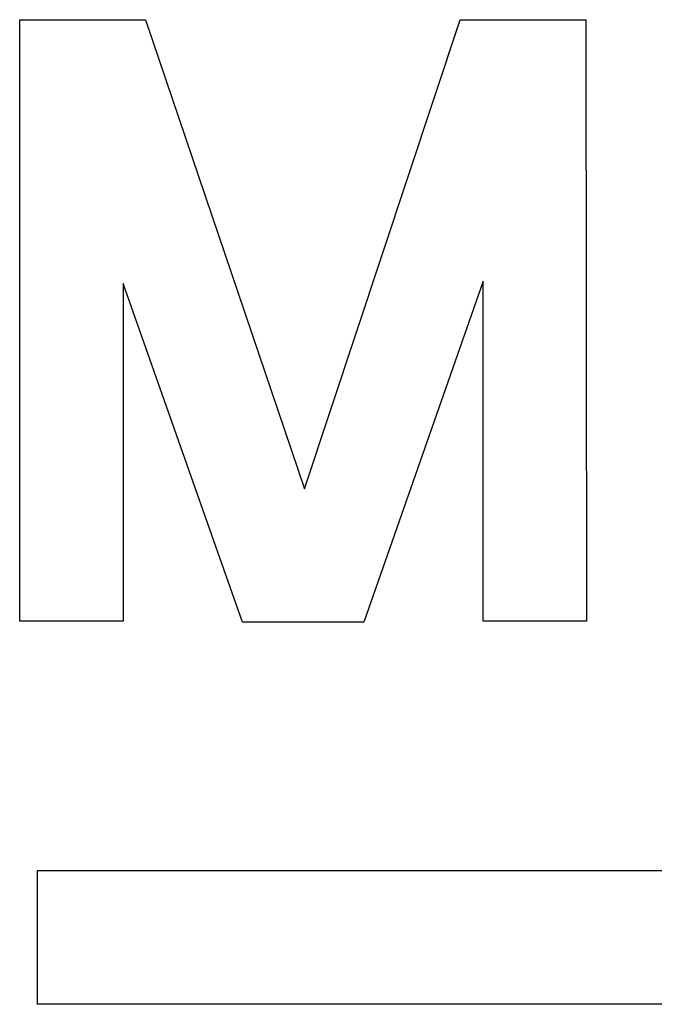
# Model space of a CAD drawing. Header units: inches. Extents: x 749 to 1245, y 24 to 374.
# Tile 13 of 145: x 852.94 to 854.62, y 247.02 to 249.62. Entities that reach past the tile are written whole.
import ezdxf

# ---------------------------------------------------------------- set-up
doc = ezdxf.new("R2010")
doc.units = ezdxf.units.IN
doc.header["$LTSCALE"] = 5
doc.header["$MEASUREMENT"] = 0
doc.layers.add('AM_0', color=7, linetype='CONTINUOUS', lineweight=30)

msp = doc.modelspace()

# ---------------------------------------------------------------- linework, layer by layer
at = {"layer": 'AM_0', "color": 7, "linetype": 'Continuous'}
for p, q in [((852.9406, 248.033), (852.9406, 249.6205)), ((852.9406, 249.6205), (853.2727, 249.6205)), ((853.2727, 249.6205), (853.692, 248.3821)), ((853.692, 248.3821), (854.1026, 249.6205)), ((854.1026, 249.6205), (854.4347, 249.6205)), ((854.4347, 249.6205), (854.4368, 248.033)), ((854.1639, 248.9304), (853.8484, 248.0309)), ((854.1639, 248.033), (854.1639, 248.9304)), ((853.529, 248.0309), (853.2135, 248.9241)), ((853.2135, 248.9241), (853.2135, 248.033)), ((853.2135, 248.033), (852.9406, 248.033)), ((853.8484, 248.0309), (853.529, 248.0309)), ((854.4368, 248.033), (854.1639, 248.033)), ((852.9879, 247.0221), (852.9879, 247.3749)), ((852.9879, 247.3749), (858.9843, 247.3749)), ((858.9843, 247.0221), (852.9879, 247.0221))]:
    msp.add_line(p, q, dxfattribs=at)

doc.saveas('drawing.dxf')
